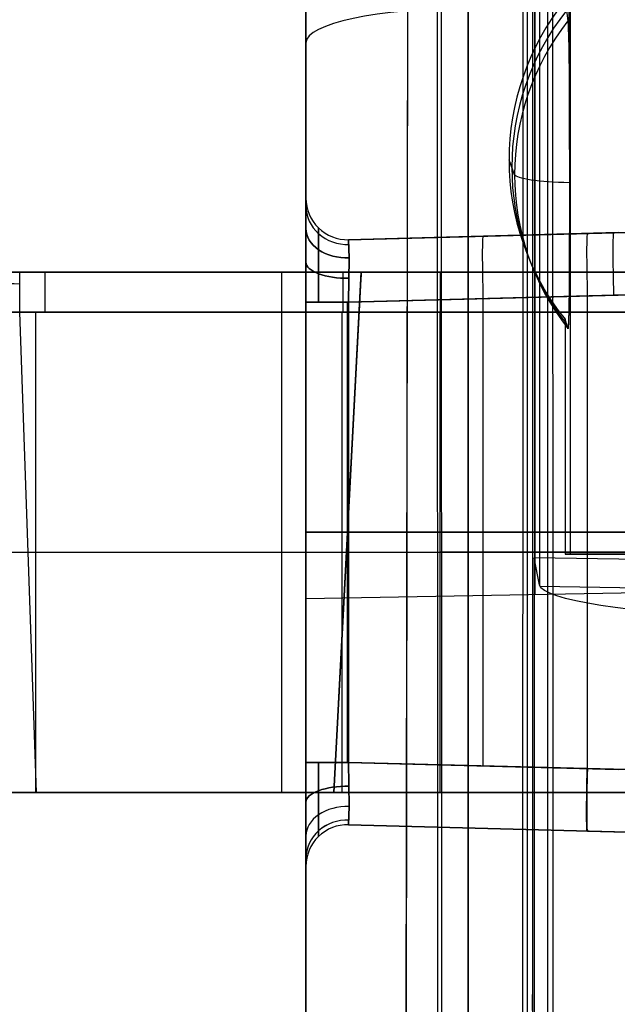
# Model space of a CAD drawing. Extents: x -15 to 7, y 1 to 148.
# Tile 99 of 194: x -9.22 to -6.35, y 134.81 to 139.54. Entities that reach past the tile are written whole.
import ezdxf

# ---------------------------------------------------------------- set-up
doc = ezdxf.new("R2010")
doc.units = 0
doc.layers.add('DEFAULT', color=7, linetype='CONTINUOUS')

msp = doc.modelspace()

# ---------------------------------------------------------------- linework, layer by layer
at = {"layer": 'DEFAULT', "color": 254}
for p, q in [((-6.7229, 146.3973, -7.7441), (-6.7229, 136.825, -6.4171)), ((-7.3918, 113.9189, -0.9676), (-7.347, 145.748, -5.3803)), ((-7.3918, 113.7816, -1.9581), (-7.347, 145.6107, -6.3708)), ((-6.7557, 145.6241, -6.3727), (-6.7557, 114.1932, -2.0152)), ((-7.1806, 114.0038, -1.0803), (-7.197, 145.589, -5.4592)), ((-7.2179, 145.4995, -6.2544), (-7.2016, 113.8792, -1.8707)), ((-6.7819, 144.6195, -5.2238), (-6.7819, 114.7366, -1.0809)), ((-6.6819, 114.7228, -1.18), (-6.6819, 144.6057, -5.3229)), ((-7.845, 12.8793, -53.9885), (-7.845, 139.9844, -53.9885)), ((-7.0659, 114.9266, -107.4333), (-7.0659, 139.5964, -102.1896)), ((-7.845, 139.4301, -101.4073), (-7.845, 114.7604, -106.6511)), ((-7.845, 138.6836, -93.2917), (-7.845, 138.6836, -84.5808)), ((-7.845, 138.6836, -33.6054), (-7.845, 138.6836, -24.8945)), ((-1.5, 138.6444, -93.4525), (-7.6398, 138.4837, -93.2917)), ((-1.5, 138.6444, -88.9833), (-7.6398, 138.4837, -88.9833)), ((-7.6398, 138.4837, -84.5808), (-5.0926, 138.5504, -84.5141)), ((-7.6398, 138.4837, -84.5808), (-5.0926, 138.5504, -84.5141)), ((-7.7847, 138.5404, -93.2917), (-7.7839, 138.4355, -93.5434)), ((-7.7847, 138.5404, -33.6054), (-7.7839, 138.4355, -33.8571)), ((-7.7839, 138.4355, -24.6428), (-7.7847, 138.5404, -24.8945)), ((-7.7839, 138.4355, -84.3291), (-7.7847, 138.5404, -84.5808)), ((-7.6398, 138.4837, -24.8945), (-6.345, 138.5176, -24.8606)), ((-6.345, 138.5176, -33.6393), (-7.6398, 138.4837, -33.6054)), ((-6.345, 138.5176, -29.25), (-7.6398, 138.4837, -29.25)), ((-6.9924, 138.5006, -33.6224), (-6.9924, 138.5006, -24.8775)), ((-7.645, 138.4836, -33.6054), (-7.645, 138.4836, -24.8945)), ((-7.645, 138.4836, -93.2917), (-7.645, 138.4836, -84.5808)), ((-7.6376, 138.3959, -93.5038), (-7.6398, 138.4837, -93.2917)), ((-7.6376, 138.3959, -33.8176), (-7.6398, 138.4837, -33.6054)), ((-7.6398, 138.4837, -33.6054), (-7.6398, 138.4837, -24.8945)), ((-7.6398, 138.4837, -93.2917), (-7.6398, 138.4837, -84.5808)), ((-7.6398, 138.4837, -24.8945), (-7.6376, 138.3959, -24.6823)), ((-7.6398, 138.4837, -84.5808), (-7.6376, 138.3959, -84.3686)), ((-7.7847, 138.1838, -84.2241), (-7.7839, 138.4355, -84.3291)), ((-7.7847, 138.1838, -24.5378), (-7.7839, 138.4355, -24.6428)), ((-7.7839, 138.4355, -33.8571), (-7.7847, 138.1838, -33.9621)), ((-7.7839, 138.4355, -93.5434), (-7.7847, 138.1838, -93.6484)), ((-7.6376, 138.3959, -84.3686), (-7.6398, 138.1838, -84.2809)), ((-7.6376, 138.3959, -24.6823), (-7.6398, 138.1838, -24.5946)), ((-7.6398, 138.1838, -33.9053), (-7.6376, 138.3959, -33.8176)), ((-7.6398, 138.1838, -93.5916), (-7.6376, 138.3959, -93.5038)), ((-5.345, 138.2439, -24.5345), (-7.6398, 138.1838, -24.5946)), ((-7.6398, 138.1838, -93.5916), (-5.345, 138.2439, -93.6517)), ((-7.6398, 138.1838, -33.9053), (-6.345, 138.2177, -33.9392)), ((-6.345, 138.2177, -84.247), (-7.6398, 138.1838, -84.2809)), ((-6.4924, 135.9428, -93.6217), (-6.4924, 138.2138, -93.6217)), ((-6.4924, 135.9428, -24.5645), (-6.4924, 138.2138, -24.5645)), ((-7.845, 138.1838, -84.0809), (-7.845, 135.9728, -84.0809)), ((-7.845, 135.9728, -93.7915), (-7.845, 138.1838, -93.7915)), ((-7.845, 138.1838, -24.3946), (-7.845, 135.9728, -24.3946)), ((-7.845, 135.9728, -34.1053), (-7.845, 138.1838, -34.1053)), ((-7.645, 138.1838, -33.9053), (-7.645, 135.9728, -33.9053)), ((-7.645, 135.9728, -24.5946), (-7.645, 138.1838, -24.5946)), ((-7.645, 138.1838, -93.5915), (-7.645, 135.9728, -93.5915)), ((-7.645, 135.9728, -84.2809), (-7.645, 138.1838, -84.2809)), ((-7.6398, 138.1838, -84.2809), (-7.6398, 135.9728, -84.2809)), ((-7.6398, 135.9728, -93.5916), (-7.6398, 138.1838, -93.5916)), ((-7.6398, 138.1838, -24.5946), (-7.6398, 135.9728, -24.5946)), ((-7.6398, 135.9728, -33.9053), (-7.6398, 138.1838, -33.9053)), ((-6.9924, 135.9559, -84.2639), (-6.9924, 138.2007, -84.2639)), ((-6.9924, 135.9559, -33.9223), (-6.9924, 138.2007, -33.9223)), ((-7.6398, 137.0783, -84.2809), (-6.345, 137.0783, -84.247)), ((-5.345, 137.0783, -93.6517), (-7.6398, 137.0783, -93.5916)), ((-7.6398, 137.0783, -24.5946), (-5.345, 137.0783, -24.5345)), ((-6.345, 137.0783, -33.9392), (-7.6398, 137.0783, -33.9053)), ((-1.5, 136.8645, -5.4611), (-6.7479, 136.9553, -5.4737)), ((-6.7479, 136.9553, -5.4737), (-6.7479, 114.1575, -2.3131)), ((-6.7229, 136.825, -6.4171), (-6.7479, 136.9553, -5.4737)), ((-5.645, 136.7969, -12.3362), (-7.845, 136.7585, -12.3362)), ((-6.721, 136.8193, -6.4581), (-1.5, 136.729, -6.4457)), ((-7.7847, 135.9728, -93.6484), (-7.7839, 135.7211, -93.5434)), ((-7.7847, 135.9728, -33.9621), (-7.7839, 135.7211, -33.8571)), ((-7.7839, 135.7211, -24.6428), (-7.7847, 135.9728, -24.5378)), ((-7.7839, 135.7211, -84.3291), (-7.7847, 135.9728, -84.2241)), ((-7.6376, 135.7607, -93.5038), (-7.6398, 135.9728, -93.5916)), ((-7.6376, 135.7607, -33.8176), (-7.6398, 135.9728, -33.9053)), ((-6.345, 135.9389, -33.9392), (-7.6398, 135.9728, -33.9053)), ((-7.6398, 135.9728, -24.5946), (-5.345, 135.9127, -24.5345)), ((-5.345, 135.9127, -93.6517), (-7.6398, 135.9728, -93.5916)), ((-7.6398, 135.9728, -84.2809), (-6.345, 135.9389, -84.247)), ((-7.6398, 135.9728, -24.5946), (-7.6376, 135.7607, -24.6823)), ((-7.6398, 135.9728, -84.2809), (-7.6376, 135.7607, -84.3686)), ((-7.6376, 135.7607, -84.3686), (-7.6398, 135.6729, -84.5808)), ((-7.6376, 135.7607, -24.6823), (-7.6398, 135.6729, -24.8945)), ((-7.6398, 135.6729, -33.6054), (-7.6376, 135.7607, -33.8176)), ((-7.6398, 135.6729, -93.2917), (-7.6376, 135.7607, -93.5038)), ((-7.7847, 135.6161, -84.5808), (-7.7839, 135.7211, -84.3291)), ((-7.7847, 135.6161, -24.8945), (-7.7839, 135.7211, -24.6428)), ((-7.7839, 135.7211, -33.8571), (-7.7847, 135.6161, -33.6054)), ((-7.7839, 135.7211, -93.5434), (-7.7847, 135.6161, -93.2917)), ((-7.645, 135.673, -24.8945), (-7.645, 135.673, -33.6054)), ((-7.645, 135.673, -84.5808), (-7.645, 135.673, -93.2917)), ((-7.6398, 135.6729, -84.5808), (-7.6398, 135.6729, -93.2917)), ((-7.6398, 135.6729, -24.8945), (-7.6398, 135.6729, -33.6054)), ((-7.6398, 135.6729, -33.6054), (-5.345, 135.6128, -33.6655)), ((-5.345, 135.6128, -24.8344), (-7.6398, 135.6729, -24.8945)), ((-7.6398, 135.6729, -93.2917), (-5.345, 135.6128, -93.3518)), ((-5.345, 135.6128, -84.5207), (-7.6398, 135.6729, -84.5808)), ((-7.6398, 135.6729, -88.9362), (-5.345, 135.6128, -88.9362)), ((-7.6398, 135.6729, -29.25), (-5.345, 135.6128, -29.25)), ((-6.4924, 135.6429, -93.3218), (-6.4924, 135.6429, -84.5507)), ((-6.4924, 135.6429, -33.6355), (-6.4924, 135.6429, -24.8644)), ((-6.4924, 135.6429, -84.5507), (-5.345, 135.6128, -84.5207)), ((-7.845, 135.473, -84.5808), (-7.845, 135.473, -93.2917)), ((-7.845, 135.473, -24.8945), (-7.845, 135.473, -33.6054)), ((-6.7479, 132.6719, -4.8799), (-6.7557, 134.858, -4.8801))]:
    msp.add_line(p, q, dxfattribs=at)
at = {"layer": 'DEFAULT', "color": 1}
for p, q in [((-6.5745, 146.4012, -7.6585), (-6.5745, 136.9726, -6.3514)), ((-6.5745, 138.1859, -6.5196), (-6.5997, 145.1878, -6.5203)), ((-6.5997, 139.6321, -5.75), (-6.5862, 139.5349, -6.2572)), ((-6.5862, 139.5349, -6.2572), (-6.5861, 139.5342, -6.2605)), ((-6.5862, 139.5349, -6.2572), (-6.5861, 139.5343, -6.2603)), ((-6.5861, 139.5343, -6.2603), (-6.586, 139.5336, -6.2634)), ((-6.5861, 139.5342, -6.2605), (-6.586, 139.5335, -6.2639)), ((-6.586, 139.5336, -6.2634), (-6.5859, 139.5329, -6.2665)), ((-6.586, 139.5335, -6.2639), (-6.5859, 139.5327, -6.2672)), ((-6.5859, 139.5329, -6.2665), (-6.5859, 139.5321, -6.2696)), ((-6.5859, 139.5327, -6.2672), (-6.5858, 139.5318, -6.2705)), ((-6.5859, 139.5321, -6.2696), (-6.5858, 139.5312, -6.2726)), ((-6.5858, 139.5318, -6.2705), (-6.5857, 139.5309, -6.2738)), ((-6.5858, 139.5312, -6.2726), (-6.5857, 139.5303, -6.2757)), ((-6.5857, 139.5309, -6.2738), (-6.5856, 139.5299, -6.277)), ((-6.5857, 139.5303, -6.2757), (-6.5856, 139.5284, -6.2817)), ((-6.5856, 139.5299, -6.277), (-6.5856, 139.5289, -6.2802)), ((-6.5856, 139.5289, -6.2802), (-6.5855, 139.5278, -6.2834)), ((-6.5856, 139.5284, -6.2817), (-6.5854, 139.5262, -6.2877)), ((-6.5855, 139.5278, -6.2834), (-6.5854, 139.5266, -6.2866)), ((-6.5854, 139.5266, -6.2866), (-6.5853, 139.5254, -6.2897)), ((-6.5854, 139.5262, -6.2877), (-6.5853, 139.5238, -6.2936)), ((-6.5853, 139.5254, -6.2897), (-6.5852, 139.5241, -6.2928)), ((-6.5853, 139.5238, -6.2936), (-6.5851, 139.5212, -6.2995)), ((-6.5852, 139.5241, -6.2928), (-6.5851, 139.5228, -6.2959)), ((-6.5851, 139.5228, -6.2959), (-6.585, 139.5214, -6.299)), ((-6.5851, 139.5212, -6.2995), (-6.585, 139.5184, -6.3052)), ((-6.585, 139.5214, -6.299), (-6.585, 139.52, -6.3021)), ((-6.585, 139.52, -6.3021), (-6.5848, 139.5169, -6.3081)), ((-6.585, 139.5184, -6.3052), (-6.5849, 139.5155, -6.3109)), ((-6.5849, 139.5155, -6.3109), (-6.5847, 139.5123, -6.3166)), ((-6.5848, 139.5169, -6.3081), (-6.5846, 139.5137, -6.314)), ((-6.5847, 139.5123, -6.3166), (-6.5846, 139.5089, -6.3221)), ((-6.5846, 139.5137, -6.314), (-6.5845, 139.5103, -6.3197)), ((-6.5846, 139.5089, -6.3221), (-6.5845, 139.5054, -6.3275)), ((-6.5845, 139.5103, -6.3197), (-6.5843, 139.5066, -6.3254)), ((-6.5845, 139.5054, -6.3275), (-6.5843, 139.5017, -6.3329)), ((-6.5843, 139.5066, -6.3254), (-6.5841, 139.5028, -6.331)), ((-6.5843, 139.5017, -6.3329), (-6.5842, 139.4978, -6.3382)), ((-6.5842, 139.4978, -6.3382), (-6.5841, 139.4938, -6.3433)), ((-6.5841, 139.5028, -6.331), (-6.584, 139.4989, -6.3365)), ((-6.5841, 139.4938, -6.3433), (-6.5839, 139.4896, -6.3484)), ((-6.584, 139.4989, -6.3365), (-6.5838, 139.4947, -6.3418)), ((-6.5838, 139.4947, -6.3418), (-6.5837, 139.4904, -6.347)), ((-6.5837, 139.4904, -6.347), (-6.5835, 139.4859, -6.3522)), ((-6.5839, 139.4896, -6.3484), (-6.5838, 139.4852, -6.3533)), ((-6.5838, 139.4852, -6.3533), (-6.5836, 139.4807, -6.3582)), ((-6.5836, 139.4807, -6.3582), (-6.5835, 139.4761, -6.3629)), ((-6.5835, 139.4859, -6.3522), (-6.5834, 139.4813, -6.3572)), ((-6.5835, 139.4761, -6.3629), (-6.5833, 139.4713, -6.3675)), ((-6.5834, 139.4813, -6.3572), (-6.5832, 139.4766, -6.362)), ((-6.5833, 139.4713, -6.3675), (-6.5832, 139.4663, -6.372)), ((-6.5832, 139.4766, -6.362), (-6.5831, 139.4717, -6.3668)), ((-6.5832, 139.4663, -6.372), (-6.583, 139.4613, -6.3764)), ((-6.5831, 139.4717, -6.3668), (-6.583, 139.4666, -6.3714)), ((-6.583, 139.4666, -6.3714), (-6.5828, 139.4615, -6.376)), ((-6.583, 139.4613, -6.3764), (-6.5829, 139.4561, -6.3807)), ((-6.5829, 139.4561, -6.3807), (-6.5827, 139.4508, -6.3849)), ((-6.5828, 139.4615, -6.376), (-6.5827, 139.4562, -6.3804)), ((-6.5827, 139.4562, -6.3804), (-6.5826, 139.4508, -6.3846)), ((-6.5827, 139.4508, -6.3849), (-6.5826, 139.4453, -6.389)), ((-6.5826, 139.4508, -6.3846), (-6.5824, 139.4454, -6.3888)), ((-6.5826, 139.4453, -6.389), (-6.5824, 139.4398, -6.3929)), ((-6.5824, 139.4454, -6.3888), (-6.5823, 139.4398, -6.3928)), ((-6.5824, 139.4398, -6.3929), (-6.5823, 139.4342, -6.3967)), ((-6.5823, 139.4398, -6.3928), (-6.5822, 139.4341, -6.3966)), ((-6.5823, 139.4342, -6.3967), (-6.5821, 139.4285, -6.4004)), ((-6.5822, 139.4341, -6.3966), (-6.5821, 139.4284, -6.4004)), ((-6.5821, 139.4285, -6.4004), (-6.582, 139.4227, -6.404)), ((-6.5821, 139.4284, -6.4004), (-6.582, 139.4225, -6.404)), ((-6.582, 139.4227, -6.404), (-6.5819, 139.4167, -6.4074)), ((-6.582, 139.4225, -6.404), (-6.5819, 139.4166, -6.4075)), ((-6.5819, 139.4167, -6.4074), (-6.5818, 139.4108, -6.4108)), ((-6.5819, 139.4166, -6.4075), (-6.5817, 139.4107, -6.4108)), ((-6.5818, 139.4108, -6.4108), (-6.5816, 139.4047, -6.414)), ((-6.5817, 139.4107, -6.4108), (-6.5816, 139.4047, -6.414)), ((-6.5816, 139.4047, -6.414), (-6.5815, 139.3986, -6.4171)), ((-6.5816, 139.4047, -6.414), (-6.5815, 139.3984, -6.4171)), ((-6.5815, 139.3986, -6.4171), (-6.5814, 139.3925, -6.42)), ((-6.5815, 139.3984, -6.4171), (-6.5814, 139.3921, -6.4202)), ((-6.5814, 139.3925, -6.42), (-6.5813, 139.3863, -6.4228)), ((-6.5814, 139.3921, -6.4202), (-6.5813, 139.3857, -6.4231)), ((-6.5813, 139.3863, -6.4228), (-6.5812, 139.3739, -6.4281)), ((-6.5813, 139.3857, -6.4231), (-6.5812, 139.3793, -6.4259)), ((-6.5812, 139.3793, -6.4259), (-6.581, 139.3663, -6.4311)), ((-6.5812, 139.3739, -6.4281), (-6.581, 139.3613, -6.4331)), ((-6.581, 139.3663, -6.4311), (-6.5808, 139.3531, -6.436)), ((-6.581, 139.3613, -6.4331), (-6.5808, 139.3485, -6.4376)), ((-6.5808, 139.3531, -6.436), (-6.5807, 139.3397, -6.4404)), ((-6.5808, 139.3485, -6.4376), (-6.5807, 139.3357, -6.4417)), ((-6.5807, 139.3397, -6.4404), (-6.5805, 139.3262, -6.4443)), ((-6.5807, 139.3357, -6.4417), (-6.5805, 139.3227, -6.4454)), ((-6.5805, 139.3262, -6.4443), (-6.5804, 139.3126, -6.448)), ((-6.5805, 139.3227, -6.4454), (-6.5804, 139.3096, -6.4488)), ((-6.5804, 139.3126, -6.448), (-6.5802, 139.2989, -6.4512)), ((-6.5804, 139.3096, -6.4488), (-6.5803, 139.2964, -6.4519)), ((-6.5803, 139.2964, -6.4519), (-6.5801, 139.2831, -6.4546)), ((-6.5802, 139.2989, -6.4512), (-6.5801, 139.2851, -6.4541)), ((-6.5801, 139.2851, -6.4541), (-6.58, 139.2712, -6.4567)), ((-6.5801, 139.2831, -6.4546), (-6.58, 139.2697, -6.457)), ((-6.58, 139.2712, -6.4567), (-6.5799, 139.2573, -6.4589)), ((-6.58, 139.2697, -6.457), (-6.5799, 139.2563, -6.4592)), ((-6.5799, 139.2573, -6.4589), (-6.5798, 139.2434, -6.4609)), ((-6.5799, 139.2563, -6.4592), (-6.5798, 139.2428, -6.461)), ((-6.5798, 139.2434, -6.4609), (-6.5797, 139.2294, -6.4626)), ((-6.5798, 139.2428, -6.461), (-6.5797, 139.2293, -6.4626)), ((-6.5797, 139.2294, -6.4626), (-6.5797, 139.2154, -6.464)), ((-6.5797, 139.2293, -6.4626), (-6.5797, 139.2157, -6.464)), ((-6.5797, 139.2157, -6.464), (-6.5795, 139.1886, -6.4661)), ((-6.5797, 139.2154, -6.464), (-6.5795, 139.1874, -6.4661)), ((-6.5795, 139.1886, -6.4661), (-6.5794, 139.1615, -6.4674)), ((-6.5795, 139.1874, -6.4661), (-6.5794, 139.1594, -6.4674)), ((-6.5794, 139.1615, -6.4674), (-6.5793, 139.1343, -6.468)), ((-6.5794, 139.1594, -6.4674), (-6.5792, 139.1316, -6.4679)), ((-6.5793, 139.1343, -6.468), (-6.5792, 139.1073, -6.4681)), ((-6.5792, 139.1316, -6.4679), (-6.5791, 139.1039, -6.4677)), ((-6.5792, 139.1073, -6.4681), (-6.5791, 139.0802, -6.4676)), ((-6.5791, 139.1039, -6.4677), (-6.5789, 139.0764, -6.4669)), ((-6.5791, 139.0802, -6.4676), (-6.579, 139.0532, -6.4666)), ((-6.5789, 139.0764, -6.4669), (-6.5787, 139.0218, -6.464)), ((-6.579, 139.0532, -6.4666), (-6.579, 139.0262, -6.4651)), ((-6.579, 139.0262, -6.4651), (-6.5789, 138.9723, -6.4608)), ((-6.5787, 139.0218, -6.464), (-6.5787, 138.9678, -6.4595)), ((-6.5789, 138.9723, -6.4608), (-6.5788, 138.9185, -6.4553)), ((-6.5787, 138.9678, -6.4595), (-6.5787, 138.8614, -6.4478)), ((-6.5788, 138.9185, -6.4553), (-6.5788, 138.6502, -6.419)), ((-6.8418, 138.7959, -6.1547), (-6.8688, 138.8667, -5.6439)), ((-6.5787, 138.8614, -6.4478), (-6.5787, 138.6531, -6.4189)), ((-6.5788, 138.6502, -6.419), (-6.5788, 138.5967, -6.4107)), ((-6.5787, 138.6531, -6.4189), (-6.5787, 138.5474, -6.4012)), ((-6.5788, 138.5967, -6.4107), (-6.5789, 138.5435, -6.4014)), ((-6.5787, 138.5474, -6.4012), (-6.5787, 138.4943, -6.3908)), ((-6.5789, 138.5435, -6.4014), (-6.579, 138.4905, -6.3909)), ((-6.579, 138.4905, -6.3909), (-6.5791, 138.4379, -6.3786)), ((-6.5787, 138.4943, -6.3908), (-6.5789, 138.441, -6.3788)), ((-6.5792, 138.4117, -6.3718), (-6.5793, 138.3857, -6.3644)), ((-6.5791, 138.4379, -6.3786), (-6.5792, 138.4117, -6.3718)), ((-6.5791, 138.4143, -6.3721), (-6.5792, 138.3876, -6.3647)), ((-6.5789, 138.441, -6.3788), (-6.5791, 138.4143, -6.3721)), ((-6.5794, 138.361, -6.3567), (-6.5795, 138.3344, -6.3479)), ((-6.5794, 138.3598, -6.3564), (-6.5795, 138.334, -6.3477)), ((-6.5792, 138.3876, -6.3647), (-6.5794, 138.361, -6.3567)), ((-6.5793, 138.3857, -6.3644), (-6.5794, 138.3598, -6.3564)), ((-7.2, 138.3283, -89.7167), (-11.6204, 138.3283, -89.7167)), ((-10.6204, 138.3283, -30.0304), (-7.5791, 138.3283, -30.0304)), ((-10.2207, 138.3283, -93.1558), (-5.6993, 138.3283, -93.1558)), ((-6.1127, 138.3283, -33.4695), (-9.2207, 138.3283, -33.4695)), ((-9.0161, 138.3283, -33.4695), (-9.0161, 138.3283, -30.0304)), ((-7.7101, 135.8283, -30.2394), (-7.5791, 138.3283, -30.1083)), ((-7.5792, 138.3251, -29.9947), (-7.7101, 135.8283, -29.9947)), ((-7.5791, 138.3283, -30.0304), (-7.5791, 138.3283, -30.1083)), ((-7.5791, 138.3283, -30.1083), (-6.1127, 138.3283, -30.1083)), ((-6.5795, 138.3344, -6.3479), (-6.5797, 138.308, -6.3382)), ((-6.5795, 138.334, -6.3477), (-6.5797, 138.3084, -6.3384)), ((-6.5797, 138.3084, -6.3384), (-6.5797, 138.2957, -6.3334)), ((-6.5797, 138.308, -6.3382), (-6.5797, 138.2949, -6.333)), ((-6.5799, 138.2706, -6.3227), (-6.58, 138.2582, -6.317)), ((-6.5799, 138.269, -6.3219), (-6.58, 138.2563, -6.316)), ((-6.5798, 138.2831, -6.3281), (-6.5799, 138.2706, -6.3227)), ((-6.5798, 138.2819, -6.3276), (-6.5799, 138.269, -6.3219)), ((-6.5797, 138.2957, -6.3334), (-6.5798, 138.2831, -6.3281)), ((-6.5797, 138.2949, -6.333), (-6.5798, 138.2819, -6.3276)), ((-6.5804, 138.222, -6.2982), (-6.5805, 138.2103, -6.2914)), ((-6.5804, 138.2188, -6.2963), (-6.5805, 138.2067, -6.2891)), ((-6.5803, 138.2339, -6.3048), (-6.5804, 138.222, -6.2982)), ((-6.5802, 138.2311, -6.3032), (-6.5804, 138.2188, -6.2963)), ((-6.5801, 138.246, -6.311), (-6.5803, 138.2339, -6.3048)), ((-6.5801, 138.2436, -6.3097), (-6.5802, 138.2311, -6.3032)), ((-6.58, 138.2582, -6.317), (-6.5801, 138.246, -6.311)), ((-6.58, 138.2563, -6.316), (-6.5801, 138.2436, -6.3097)), ((-6.581, 138.1764, -6.269), (-6.5812, 138.1656, -6.2608)), ((-6.581, 138.1717, -6.2655), (-6.5812, 138.1606, -6.2569)), ((-6.5808, 138.1874, -6.2768), (-6.581, 138.1764, -6.269)), ((-6.5808, 138.1831, -6.2737), (-6.581, 138.1717, -6.2655)), ((-6.5807, 138.1987, -6.2842), (-6.5808, 138.1874, -6.2768)), ((-6.5807, 138.1948, -6.2816), (-6.5808, 138.1831, -6.2737)), ((-6.5805, 138.2103, -6.2914), (-6.5807, 138.1987, -6.2842)), ((-6.5805, 138.2067, -6.2891), (-6.5807, 138.1948, -6.2816)), ((-7.2, 138.1353, -89.5168), (-11.6204, 138.1353, -89.5168)), ((-7.5892, 138.1353, -29.8305), (-10.6204, 138.1353, -29.8305)), ((-10.2207, 138.1353, -93.3557), (-5.6993, 138.1353, -93.3557)), ((-9.2207, 138.1353, -33.6694), (-6.1194, 138.1353, -33.6694)), ((-9.1401, 135.8283, -33.75), (-9.2207, 138.1353, -33.6694)), ((-9.145, 138.1353, -29.8305), (-9.145, 135.8283, -29.75)), ((-7.96, 135.8283, -93.4362), (-7.96, 138.1353, -93.3557)), ((-7.7101, 135.8283, -29.75), (-7.5892, 138.1353, -29.8305)), ((-7.6701, 135.8283, -33.75), (-7.6701, 138.1353, -33.6694)), ((-7.2, 135.8283, -89.4362), (-7.2, 138.1353, -89.5168)), ((-6.5821, 138.1202, -6.219), (-6.5823, 138.1157, -6.2139)), ((-6.5821, 138.1206, -6.2193), (-6.5822, 138.1161, -6.2141)), ((-6.582, 138.1252, -6.2243), (-6.5821, 138.1206, -6.2193)), ((-6.582, 138.1249, -6.224), (-6.5821, 138.1202, -6.219)), ((-6.5818, 138.13, -6.2293), (-6.582, 138.1252, -6.2243)), ((-6.5819, 138.1296, -6.2289), (-6.582, 138.1249, -6.224)), ((-6.5818, 138.1345, -6.2338), (-6.5819, 138.1296, -6.2289)), ((-6.5816, 138.1394, -6.2385), (-6.5818, 138.1345, -6.2338)), ((-6.5817, 138.1348, -6.2341), (-6.5818, 138.13, -6.2293)), ((-6.5816, 138.1397, -6.2388), (-6.5817, 138.1348, -6.2341)), ((-6.5815, 138.1448, -6.2434), (-6.5816, 138.1397, -6.2388)), ((-6.5815, 138.1446, -6.2433), (-6.5816, 138.1394, -6.2385)), ((-6.5814, 138.1499, -6.2479), (-6.5815, 138.1448, -6.2434)), ((-6.5814, 138.1498, -6.2479), (-6.5815, 138.1446, -6.2433)), ((-6.5813, 138.1552, -6.2524), (-6.5814, 138.1498, -6.2479)), ((-6.5813, 138.155, -6.2523), (-6.5814, 138.1499, -6.2479)), ((-6.5812, 138.1656, -6.2608), (-6.5813, 138.155, -6.2523)), ((-6.5812, 138.1606, -6.2569), (-6.5813, 138.1552, -6.2524)), ((-6.5862, 138.0568, -6.0523), (-6.5997, 138.1013, -5.5378)), ((-6.5997, 138.1013, -5.5378), (-6.5997, 136.9726, -5.3813)), ((-6.584, 138.0729, -6.1463), (-6.5842, 138.0705, -6.1403)), ((-6.5839, 138.0756, -6.1523), (-6.584, 138.0729, -6.1463)), ((-6.5838, 138.0725, -6.1449), (-6.584, 138.07, -6.1386)), ((-6.5838, 138.0784, -6.1583), (-6.5839, 138.0756, -6.1523)), ((-6.5836, 138.0815, -6.1642), (-6.5838, 138.0784, -6.1583)), ((-6.5837, 138.0753, -6.1511), (-6.5838, 138.0725, -6.1449)), ((-6.5835, 138.0782, -6.1572), (-6.5837, 138.0753, -6.1511)), ((-6.5835, 138.0847, -6.17), (-6.5836, 138.0815, -6.1642)), ((-6.5833, 138.088, -6.1757), (-6.5835, 138.0847, -6.17)), ((-6.5834, 138.0813, -6.1633), (-6.5835, 138.0782, -6.1572)), ((-6.5832, 138.0845, -6.1693), (-6.5834, 138.0813, -6.1633)), ((-6.5832, 138.0915, -6.1814), (-6.5833, 138.088, -6.1757)), ((-6.583, 138.0952, -6.187), (-6.5832, 138.0915, -6.1814)), ((-6.5831, 138.088, -6.1752), (-6.5832, 138.0845, -6.1693)), ((-6.583, 138.0915, -6.181), (-6.5831, 138.088, -6.1752)), ((-6.5829, 138.099, -6.1925), (-6.583, 138.0952, -6.187)), ((-6.5828, 138.0953, -6.1868), (-6.583, 138.0915, -6.181)), ((-6.5827, 138.103, -6.198), (-6.5829, 138.099, -6.1925)), ((-6.5827, 138.0992, -6.1924), (-6.5828, 138.0953, -6.1868)), ((-6.5826, 138.1071, -6.2034), (-6.5827, 138.103, -6.198)), ((-6.5826, 138.1032, -6.198), (-6.5827, 138.0992, -6.1924)), ((-6.5824, 138.1114, -6.2087), (-6.5826, 138.1071, -6.2034)), ((-6.5824, 138.1074, -6.2034), (-6.5826, 138.1032, -6.198)), ((-6.5823, 138.1157, -6.2139), (-6.5824, 138.1114, -6.2087)), ((-6.5823, 138.1116, -6.2088), (-6.5824, 138.1074, -6.2034)), ((-6.5822, 138.1161, -6.2141), (-6.5823, 138.1116, -6.2088)), ((-6.5861, 138.0566, -6.0557), (-6.5862, 138.0568, -6.0523)), ((-6.5861, 138.0566, -6.0554), (-6.5862, 138.0568, -6.0523)), ((-6.586, 138.0564, -6.0591), (-6.5861, 138.0566, -6.0557)), ((-6.586, 138.0564, -6.0586), (-6.5861, 138.0566, -6.0554)), ((-6.5859, 138.0563, -6.0626), (-6.586, 138.0564, -6.0591)), ((-6.5859, 138.0563, -6.0618), (-6.586, 138.0564, -6.0586)), ((-6.5858, 138.0562, -6.066), (-6.5859, 138.0563, -6.0626)), ((-6.5859, 138.0562, -6.065), (-6.5859, 138.0563, -6.0618)), ((-6.5858, 138.0562, -6.0681), (-6.5859, 138.0562, -6.065)), ((-6.5857, 138.0562, -6.0694), (-6.5858, 138.0562, -6.066)), ((-6.5857, 138.0562, -6.0713), (-6.5858, 138.0562, -6.0681)), ((-6.5856, 138.0565, -6.0777), (-6.5857, 138.0562, -6.0713)), ((-6.5856, 138.0563, -6.0728), (-6.5857, 138.0562, -6.0694)), ((-6.5854, 138.0569, -6.084), (-6.5856, 138.0565, -6.0777)), ((-6.5855, 138.0566, -6.0796), (-6.5856, 138.0564, -6.0762)), ((-6.5856, 138.0564, -6.0762), (-6.5856, 138.0563, -6.0728)), ((-6.5854, 138.0568, -6.0829), (-6.5855, 138.0566, -6.0796)), ((-6.5853, 138.0576, -6.0904), (-6.5854, 138.0569, -6.084)), ((-6.5853, 138.0572, -6.0863), (-6.5854, 138.0568, -6.0829)), ((-6.5851, 138.0585, -6.0967), (-6.5853, 138.0576, -6.0904)), ((-6.5852, 138.0575, -6.0897), (-6.5853, 138.0572, -6.0863)), ((-6.5851, 138.058, -6.093), (-6.5852, 138.0575, -6.0897)), ((-6.585, 138.0596, -6.103), (-6.5851, 138.0585, -6.0967)), ((-6.585, 138.0585, -6.0964), (-6.5851, 138.058, -6.093)), ((-6.5849, 138.0609, -6.1093), (-6.585, 138.0596, -6.103)), ((-6.5848, 138.0603, -6.1063), (-6.585, 138.059, -6.0997)), ((-6.585, 138.059, -6.0997), (-6.585, 138.0585, -6.0964)), ((-6.5847, 138.0624, -6.1156), (-6.5849, 138.0609, -6.1093)), ((-6.5846, 138.0618, -6.1129), (-6.5848, 138.0603, -6.1063)), ((-6.5846, 138.0641, -6.1218), (-6.5847, 138.0624, -6.1156)), ((-6.5844, 138.0661, -6.128), (-6.5846, 138.0641, -6.1218)), ((-6.5845, 138.0636, -6.1194), (-6.5846, 138.0618, -6.1129)), ((-6.5843, 138.0655, -6.1258), (-6.5845, 138.0636, -6.1194)), ((-6.5843, 138.0682, -6.1342), (-6.5844, 138.0661, -6.128)), ((-6.5842, 138.0705, -6.1403), (-6.5843, 138.0682, -6.1342)), ((-6.5841, 138.0676, -6.1322), (-6.5843, 138.0655, -6.1258)), ((-6.584, 138.07, -6.1386), (-6.5841, 138.0676, -6.1322)), ((-7.6446, 137.0783, -30.1739), (-7.6446, 137.0783, -29.7936)), ((-11.6606, 136.9818, -89.4765), (-7.2, 136.9818, -89.4765)), ((-10.6606, 136.9818, -29.7902), (-7.6496, 136.9818, -29.7902)), ((-10.1804, 136.9818, -93.396), (-5.6993, 136.9818, -93.396)), ((-9.1804, 136.9818, -33.7097), (-6.1597, 136.9818, -33.7097)), ((-6.5997, 136.9726, -5.3813), (-6.5745, 136.9726, -6.3514)), ((6.0997, 136.9726, -5.3813), (-6.5997, 136.9726, -5.3813)), ((-6.5736, 136.9726, -6.3747), (6.0736, 136.9726, -6.3747)), ((-7.2, 135.8283, -89.4362), (-11.7009, 135.8283, -89.4362)), ((-7.7101, 135.8283, -29.75), (-10.7009, 135.8283, -29.75)), ((-10.1401, 135.8283, -93.4362), (-5.6993, 135.8283, -93.4362)), ((-9.1401, 135.8283, -33.75), (-6.2, 135.8283, -33.75)), ((-4.7754, 135.8283, -30.2394), (-7.7101, 135.8283, -30.2394)), ((-7.7101, 135.8283, -30.2394), (-7.7101, 135.8283, -29.75))]:
    msp.add_line(p, q, dxfattribs=at)
at = {"layer": 'DEFAULT', "color": 254, "extrusion": (1, -2.60428e-12, -1.52026e-11)}
msp.add_arc((61.766, -493.8639, -7.0659), 496.2411, 80.278902, 83.935, dxfattribs=at)
at = {"layer": 'DEFAULT', "color": 254, "extrusion": (1, 0, 0)}
for centre, radius, start, end in [((61.766, -493.8639, -7.845), 495.4414, 80.278902, 83.935), ((139.6585, -12.3362, -7.845), 2.9, 90, 270), ((139.6585, -12.3362, -6.745), 2.8808, 90, 270), ((138.1838, -24.8944, -7.845), 0.4998, 359.9951, 44.9967), ((138.1838, -33.6055, -7.845), 0.4998, 315.0033, 0.0049), ((135.9728, -84.5807, -7.845), 0.4998, 135.0033, 180.0049)]:
    msp.add_arc(centre, radius, start, end, dxfattribs=at)
at = {"layer": 'DEFAULT', "color": 254, "extrusion": (0.999657, 0.003595, 0.025929)}
msp.add_arc((61.7433, -493.8642, -6.3952), 496.4181, 80.374756, 83.860555, dxfattribs=at)
at = {"layer": 'DEFAULT', "color": 254, "extrusion": (0.999657, -0.003595, -0.025929)}
msp.add_arc((61.6604, -494.4507, -7.0614), 496.6329, 80.377192, 83.858244, dxfattribs=at)
at = {"layer": 'DEFAULT', "color": 254, "extrusion": (1, 1.20472e-14, 2.03663e-14)}
msp.add_arc((139.2846, -100.7229, -7.845), 0.6998, 281.9972, 320.9982, dxfattribs=at)
at = {"layer": 'DEFAULT', "color": 1, "extrusion": (-3.6716e-15, 0.137324, 0.990526)}
msp.add_arc((5.6251, -138.3261, 13.4793), 1.2437, 321.5921, 38.4079, dxfattribs=at)
at = {"layer": 'DEFAULT', "color": 254, "extrusion": (3.94392e-14, 0.978148, 0.207912)}
msp.add_arc((7.045, -128.1805, 115.2994), 0.8, 271.5, 0, dxfattribs=at)
at = {"layer": 'DEFAULT', "color": 1, "extrusion": (0, 0.137324, 0.990526)}
msp.add_arc((5.6251, -138.3261, 13.2251), 1.2304, 321.8767, 38.1233, dxfattribs=at)
at = {"layer": 'DEFAULT', "color": 1, "extrusion": (5.45986e-15, 0.137324, 0.990526)}
msp.add_arc((5.6251, -138.3261, 12.9636), 1.2167, 322.1777, 37.8223, dxfattribs=at)
at = {"layer": 'DEFAULT', "color": 1, "extrusion": (2.04352e-18, 0.990526, -0.137324)}
msp.add_arc((6.5422, 12.9793, 138.3261), 0.3, 277.0063, 357, dxfattribs=at)
at = {"layer": 'DEFAULT', "color": 254}
for centre, start, end in [((-7.645, 138.6836, -33.6054), 180, 271.5), ((-7.645, 138.6836, -24.8945), 180, 271.5), ((-7.645, 138.6836, -93.2917), 180, 271.5), ((-7.645, 138.6836, -84.5808), 180, 271.5), ((-7.645, 138.6836, -29.25), 180, 271.5), ((-7.645, 138.6836, -88.9362), 180, 271.5), ((-7.645, 135.473, -84.5808), 88.5, 180), ((-7.645, 135.473, -33.6054), 88.5, 180), ((-7.645, 135.473, -24.8945), 88.5, 180), ((-7.645, 135.473, -93.2917), 88.5, 180), ((-7.645, 135.473, -29.25), 88.5, 180), ((-7.645, 135.473, -88.9362), 88.5, 180)]:
    msp.add_arc(centre, 0.2, start, end, dxfattribs=at)
at = {"layer": 'DEFAULT', "color": 254, "extrusion": (1, -3.32389e-14, -1.12524e-14)}
msp.add_arc((138.1838, -84.5807, -7.845), 0.4998, 359.9951, 44.9967, dxfattribs=at)
at = {"layer": 'DEFAULT', "color": 254, "extrusion": (1, -3.14602e-14, 1.55415e-14)}
msp.add_arc((138.1838, -93.2918, -7.845), 0.4998, 315.0033, 0.0049, dxfattribs=at)
at = {"layer": 'DEFAULT', "color": 254, "extrusion": (9.20988e-05, 0.382706, 0.92387)}
for centre in [(7.6784, -163.8651, -33.3065), (7.6784, -141.0228, 21.8359)]:
    msp.add_arc(centre, 0.2, 359.9628, 91.9756, dxfattribs=at)
at = {"layer": 'DEFAULT', "color": 254, "extrusion": (-9.20988e-05, -0.382706, 0.92387)}
for centre in [(-7.6784, 118.6346, -75.8823), (-7.6784, 95.7923, -131.0246)]:
    msp.add_arc(centre, 0.2, 179.9628, 271.9756, dxfattribs=at)
at = {"layer": 'DEFAULT', "color": 254, "extrusion": (2.27795e-13, 0.707107, -0.707107)}
msp.add_arc((7.645, 38.4029, 157.5183), 0.2, 267.8792, 360, dxfattribs=at)
at = {"layer": 'DEFAULT', "color": 254, "extrusion": (-1.13922e-13, 0.707107, 0.707107)}
msp.add_arc((7.645, -164.1777, 31.7435), 0.2, 0, 92.1208, dxfattribs=at)
at = {"layer": 'DEFAULT', "color": 254, "extrusion": (7.61942e-14, 0.707107, -0.707107)}
msp.add_arc((7.645, 80.6075, 115.3137), 0.2, 267.8792, 360, dxfattribs=at)
at = {"layer": 'DEFAULT', "color": 254, "extrusion": (1.64194e-13, 0.707107, 0.707107)}
msp.add_arc((7.645, -121.9732, 73.9481), 0.2, 0, 92.1208, dxfattribs=at)
at = {"layer": 'DEFAULT', "color": 254, "extrusion": (1, 6.6102e-15, 9.89384e-15)}
msp.add_arc((138.1838, -84.5808, -7.845), 0.4998, 45.0033, 90.0049, dxfattribs=at)
at = {"layer": 'DEFAULT', "color": 254, "extrusion": (1, -2.21517e-14, 4.1354e-14)}
msp.add_arc((138.1838, -93.2917, -7.845), 0.4998, 269.9951, 314.9967, dxfattribs=at)
at = {"layer": 'DEFAULT', "color": 254, "extrusion": (1, 2.32109e-15, 1.16725e-14)}
msp.add_arc((138.1838, -24.8945, -7.845), 0.4998, 45.0033, 90.0049, dxfattribs=at)
at = {"layer": 'DEFAULT', "color": 254, "extrusion": (1, 1.96803e-15, 1.34512e-14)}
msp.add_arc((138.1838, -33.6054, -7.845), 0.4998, 269.9951, 314.9967, dxfattribs=at)
at = {"layer": 'DEFAULT', "color": 254, "extrusion": (0.999315, 0.026168, -0.026168)}
msp.add_arc((138.3362, -33.6989, -2.4835), 0.3, 270.0393, 360, dxfattribs=at)
at = {"layer": 'DEFAULT', "color": 254, "extrusion": (0.999315, 0.026168, 0.026168)}
for centre, start in [((138.3362, -24.781, -3.5141), 0), ((138.3362, -84.4468, -4.9497), 360)]:
    msp.add_arc(centre, 0.3, start, 89.9607, dxfattribs=at)
at = {"layer": 'DEFAULT', "color": 254, "extrusion": (-9.20987e-05, 0.92387, -0.382706)}
for centre in [(7.6312, -24.758, 160.0342), (7.6312, 30.3844, 137.1919)]:
    msp.add_arc(centre, 0.2, 268.0393, 0.0522, dxfattribs=at)
at = {"layer": 'DEFAULT', "color": 254, "extrusion": (-9.20987e-05, 0.92387, 0.382706)}
for centre in [(7.6312, -84.4307, 114.8036), (7.6312, -139.5731, 91.9613)]:
    msp.add_arc(centre, 0.2, 359.9478, 91.9607, dxfattribs=at)
at = {"layer": 'DEFAULT', "color": 1, "extrusion": (0, 1, 0)}
for centre, radius, start, end in [((9.2208, -33.8692, 138.3283), 0.3997, 359.9856, 90.0144), ((7.2, -88.4362, 138.1353), 1.0806, 180, 270), ((7.2, -88.4362, 136.9818), 1.0403, 180, 270), ((9.1402, -33.9498, 135.8283), 0.1998, 359.9856, 90.0144)]:
    msp.add_arc(centre, radius, start, end, dxfattribs=at)
at = {"layer": 'DEFAULT', "color": 1, "extrusion": (1, 8.88216e-15, -8.5774e-15)}
msp.add_arc((138.1283, -33.4695, -9.2207), 0.2, 272, 0, dxfattribs=at)
at = {"layer": 'DEFAULT', "color": 1, "extrusion": (1, 0, 0)}
for centre, start, end in [((138.1283, -30.0304, -9.0997), 0, 88), ((138.1283, -93.1558, -7.96), 272, 0), ((138.1283, -33.4695, -7.6667), 272, 0)]:
    msp.add_arc(centre, 0.2, start, end, dxfattribs=at)
at = {"layer": 'DEFAULT', "color": 1, "extrusion": (0.99863, -0.052336, 2.47406e-14)}
msp.add_arc((137.5419, -30.0305, -14.8082), 0.2001, 0.0374, 88.0411, dxfattribs=at)
at = {"layer": 'DEFAULT', "color": 1, "extrusion": (1, 4.59027e-15, 8.87637e-15)}
msp.add_arc((138.1283, -89.7167, -7.2), 0.2, 0, 88, dxfattribs=at)
at = {"layer": 'DEFAULT', "color": 1, "extrusion": (0, 1, -2.21968e-14)}
msp.add_arc((7.2, -88.4362, 138.3283), 1.2804, 180, 270, dxfattribs=at)
at = {"layer": 'DEFAULT', "color": 1, "extrusion": (0.009091, 0.999917, -0.009091)}
msp.add_arc((10.48, -32.6091, 138.4826), 0.2584, 359.4212, 90.5741, dxfattribs=at)
at = {"layer": 'DEFAULT', "color": 254, "extrusion": (-4.70232e-13, 1, -1.98392e-13)}
msp.add_arc((7.645, -84.0809, 138.1838), 0.2, 268.5, 360, dxfattribs=at)
at = {"layer": 'DEFAULT', "color": 254, "extrusion": (-3.62507e-15, 1, -1.38436e-13)}
msp.add_arc((7.645, -34.1053, 138.1838), 0.2, 0, 91.5, dxfattribs=at)
at = {"layer": 'DEFAULT', "color": 254, "extrusion": (-3.62507e-15, 1, 1.38436e-13)}
msp.add_arc((7.645, -24.3946, 138.1838), 0.2, 268.5, 0, dxfattribs=at)
at = {"layer": 'DEFAULT', "color": 254, "extrusion": (0, 1, 0)}
for centre, start, end in [((7.645, -93.7915, 138.1838), 0, 91.5), ((7.645, -34.1053, 137.0783), 0, 91.5), ((7.645, -24.3946, 137.0783), 268.5, 0), ((7.645, -93.7915, 137.0783), 0, 91.5), ((7.645, -84.0809, 137.0783), 268.5, 0), ((7.645, -84.0809, 135.9728), 268.5, 0)]:
    msp.add_arc(centre, 0.2, start, end, dxfattribs=at)
at = {"layer": 'DEFAULT', "color": 1, "extrusion": (-0.034878, 0.998783, 0.034878)}
msp.add_arc((4.394, -38.6751, 135.9615), 0.2, 0, 89.9302, dxfattribs=at)
at = {"layer": 'DEFAULT', "color": 1, "extrusion": (4.89094e-08, 1, 4.8694e-08)}
msp.add_arc((5.7155, -6.3323, 136.9726), 0.8592, 271.5253, 358.7276, dxfattribs=at)
at = {"layer": 'DEFAULT', "color": 1, "extrusion": (-1.10539e-13, 1, -1.43895e-13)}
msp.add_arc((5.7155, -6.3323, 136.9726), 0.8592, 271.5274, 358.7254, dxfattribs=at)
at = {"layer": 'DEFAULT', "color": 254, "extrusion": (0.017452, 0.990507, -0.136348)}
msp.add_arc((8.1327, 12.3083, 136.2837), 1.0001, 270.8569, 358.3581, dxfattribs=at)
at = {"layer": 'DEFAULT', "color": 254, "extrusion": (-9.30074e-14, 1, 2.37632e-13)}
msp.add_arc((7.645, -34.1053, 135.9728), 0.2, 0, 91.5, dxfattribs=at)
at = {"layer": 'DEFAULT', "color": 254, "extrusion": (1, 1.55415e-14, -3.14602e-14)}
msp.add_arc((135.9728, -84.5808, -7.845), 0.4998, 89.9951, 134.9967, dxfattribs=at)
at = {"layer": 'DEFAULT', "color": 254, "extrusion": (1, -1.55415e-14, -3.14602e-14)}
for centre in [(135.9728, -93.2917, -7.845), (135.9728, -33.6054, -7.845)]:
    msp.add_arc(centre, 0.4998, 225.0033, 270.0049, dxfattribs=at)
at = {"layer": 'DEFAULT', "color": 254, "extrusion": (1, -6.6102e-15, 9.89384e-15)}
msp.add_arc((135.9728, -24.8945, -7.845), 0.4998, 89.9951, 134.9967, dxfattribs=at)
at = {"layer": 'DEFAULT', "color": 254, "extrusion": (1.70989e-30, 1, 1.75525e-30)}
msp.add_arc((7.645, -24.3946, 135.9728), 0.2, 268.5, 360, dxfattribs=at)
at = {"layer": 'DEFAULT', "color": 254, "extrusion": (-1.42014e-13, 1, 1.45781e-13)}
msp.add_arc((7.645, -93.7915, 135.9728), 0.2, 0, 91.5, dxfattribs=at)
at = {"layer": 'DEFAULT', "color": 254, "extrusion": (0.999315, -0.026168, -0.026168)}
for centre in [(135.7264, -33.8867, -9.1576), (135.7264, -93.5526, -7.5954)]:
    msp.add_arc(centre, 0.3, 180, 269.9607, dxfattribs=at)
at = {"layer": 'DEFAULT', "color": 254, "extrusion": (0.999315, -0.026168, 0.026168)}
for centre in [(135.7264, -84.259, -12.2503), (135.7264, -24.5932, -10.6881)]:
    msp.add_arc(centre, 0.3, 90.0393, 180, dxfattribs=at)
at = {"layer": 'DEFAULT', "color": 254, "extrusion": (9.20987e-05, 0.92387, -0.382706)}
for centre in [(7.6586, -34.6518, 161.3238), (7.6586, 20.4906, 138.4815)]:
    msp.add_arc(centre, 0.2, 359.9478, 91.9607, dxfattribs=at)
at = {"layer": 'DEFAULT', "color": 254, "extrusion": (9.20987e-05, 0.92387, 0.382706)}
for centre in [(7.6586, -74.5369, 116.0933), (7.6586, -129.6793, 93.251)]:
    msp.add_arc(centre, 0.2, 268.0393, 0.0522, dxfattribs=at)
at = {"layer": 'DEFAULT', "color": 1, "extrusion": (-2.84217e-14, 1, 2.84217e-14)}
msp.add_arc((7.2, -88.4362, 135.8283), 1, 180, 270, dxfattribs=at)
at = {"layer": 'DEFAULT', "color": 254, "extrusion": (-4.73988e-13, -0.707107, 0.707107)}
msp.add_arc((-7.645, 29.6802, -162.1145), 0.2, 87.8792, 180, dxfattribs=at)
at = {"layer": 'DEFAULT', "color": 254, "extrusion": (-7.28493e-14, 0.707107, 0.707107)}
msp.add_arc((7.645, -113.2505, 78.5442), 0.2, 267.8792, 360, dxfattribs=at)
at = {"layer": 'DEFAULT', "color": 254, "extrusion": (-4.48901e-13, -0.707107, 0.707107)}
msp.add_arc((-7.645, 71.8848, -119.9099), 0.2, 87.8792, 180, dxfattribs=at)
at = {"layer": 'DEFAULT', "color": 254, "extrusion": (-1.77475e-13, 0.707107, 0.707107)}
msp.add_arc((7.645, -155.4551, 36.3397), 0.2, 267.8792, 360, dxfattribs=at)
at = {"layer": 'DEFAULT', "color": 254, "extrusion": (-9.20988e-05, 0.382706, 0.92387)}
for centre in [(7.6124, -157.4928, -26.1033), (7.6124, -134.6505, 29.039)]:
    msp.add_arc(centre, 0.2, 268.0244, 0.0372, dxfattribs=at)
at = {"layer": 'DEFAULT', "color": 254, "extrusion": (9.20988e-05, -0.382706, 0.92387)}
for centre in [(-7.6124, 112.2623, -83.0854), (-7.6124, 89.42, -138.2278)]:
    msp.add_arc(centre, 0.2, 88.0244, 180.0372, dxfattribs=at)
at = {"layer": 'DEFAULT', "color": 254, "extrusion": (1, 1.16725e-14, 2.32109e-15)}
msp.add_arc((135.9728, -93.2918, -7.845), 0.4998, 179.9951, 224.9967, dxfattribs=at)
at = {"layer": 'DEFAULT', "color": 254, "extrusion": (1, 2.33451e-14, -4.64217e-15)}
msp.add_arc((135.9728, -24.8944, -7.845), 0.4998, 135.0033, 180.0049, dxfattribs=at)
at = {"layer": 'DEFAULT', "color": 254, "extrusion": (1, -3.14602e-14, -1.55415e-14)}
msp.add_arc((135.9728, -33.6055, -7.845), 0.4998, 179.9951, 224.9967, dxfattribs=at)

doc.saveas('drawing.dxf')
